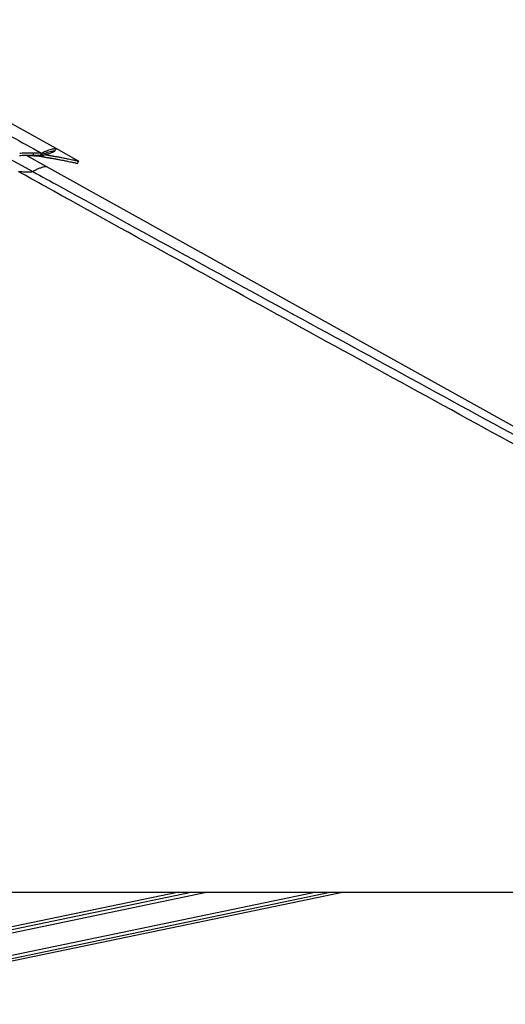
# Model space of a CAD drawing. Header units: millimetres. Extents: x 20 to 22981, y 40 to 19992.
# Tile 108 of 143: x 15447 to 16205, y 6437 to 7974. Entities that reach past the tile are written whole.
import ezdxf

# ---------------------------------------------------------------- set-up
doc = ezdxf.new("R2010")
doc.units = ezdxf.units.MM
doc.header["$LTSCALE"] = 2

msp = doc.modelspace()

# ---------------------------------------------------------------- linework, layer by layer
at = {"color": 7, "linetype": 'Continuous', "lineweight": 25}
for p, q in [((15503.43, 7772.73), (15154.85, 7966.35)), ((15487.79, 7744.81), (15456.02, 7762.46)), ((15467.7, 7762.64), (15468.72, 7766.37)), ((15467.7, 7762.64), (15467.8, 7762.64)), ((15467.8, 7762.64), (15468.83, 7766.37)), ((15468.72, 7766.37), (15468.83, 7766.37)), ((15478.96, 7762.14), (15480.69, 7765.74)), ((15482.79, 7760.04), (15483.77, 7762.08)), ((15538.68, 7753.15), (15503.45, 7772.72)), ((17280.75, 6748.91), (15487.79, 7744.81)), ((15460.56, 7736.54), (15460.63, 7736.54)), ((14957.83, 6612.47), (17497.73, 6612.47)), ((15108.5, 6437.49), (15950.9, 6612.47)), ((15695.21, 6612.47), (15206.16, 6510.89))]:
    msp.add_line(p, q, dxfattribs=at)
at = {"color": 8, "linetype": 'Continuous', "lineweight": 25}
for p, q in [((15419.23, 7763.03), (15466.86, 7736.95)), ((15480.7, 7761.19), (15478.96, 7762.14)), ((15106.7, 6446.15), (15907.41, 6612.47)), ((15107.71, 6441.33), (15931.64, 6612.47)), ((15175.89, 6495.61), (15738.51, 6612.47)), ((15192.8, 6504.15), (15714.31, 6612.47))]:
    msp.add_line(p, q, dxfattribs=at)
at = {"color": 7, "linetype": 'Continuous', "lineweight": 25, "flags": 128}
for points in [[(15501.59, 7768.92), (15502.56, 7770.67), (15503.53, 7772.42)], [(15536.77, 7749.63), (15537.74, 7751.38), (15538.72, 7753.13)]]:
    msp.add_lwpolyline(points, dxfattribs=at)
at = {"color": 7, "linetype": 'Continuous', "lineweight": 25}
for points, knots in [([(15094.59, 7973.89), (15106.05, 7968.15), (15128.98, 7956.67), (15162.07, 7939.17), (15200.13, 7918.75), (15243.13, 7895.5), (15307.01, 7860.69), (15386.23, 7817.41), (15449.2, 7782.96), (15480.69, 7765.74)], [0, 0, 0, 0, 0.0830759, 0.1661805, 0.249283, 0.3742529, 0.4992254, 0.7496044, 1, 1, 1, 1]), ([(15446.33, 7762.14), (15447.64, 7762.19), (15450.22, 7762.28), (15453.92, 7762.4), (15458.18, 7762.52), (15462.96, 7762.62), (15466.11, 7762.63), (15467.7, 7762.64)], [0, 0, 0, 0, 0.1661031, 0.3261527, 0.480895, 0.7375236, 1, 1, 1, 1]), ([(15446.57, 7765.74), (15447.93, 7765.8), (15450.59, 7765.92), (15454.41, 7766.07), (15458.82, 7766.22), (15463.78, 7766.34), (15467.06, 7766.36), (15468.72, 7766.37)], [0, 0, 0, 0, 0.16525908, 0.3248597, 0.47949643, 0.73657186, 1, 1, 1, 1]), ([(15480.7, 7761.19), (15479.59, 7761.35), (15477.89, 7761.59), (15473.97, 7761.64), (15470.31, 7761.57), (15465.94, 7761.36), (15462.07, 7761.11), (15459.58, 7760.9), (15458.92, 7760.85)], [0, 0, 0, 0, 0.3001216, 0.4606933, 0.6171201, 0.7787501, 0.9413275, 1, 1, 1, 1]), ([(15467.8, 7762.64), (15468.77, 7762.64), (15470.69, 7762.63), (15473.11, 7762.58), (15475.41, 7762.49), (15477.49, 7762.35), (15478.46, 7762.21), (15478.96, 7762.14)], [0, 0, 0, 0, 0.1737567, 0.3455592, 0.5171145, 0.752118, 1, 1, 1, 1]), ([(15468.83, 7766.37), (15469.84, 7766.37), (15471.85, 7766.36), (15474.4, 7766.29), (15476.84, 7766.18), (15479.06, 7766.01), (15480.14, 7765.83), (15480.69, 7765.74)], [0, 0, 0, 0, 0.1744124, 0.3467131, 0.5184953, 0.7532276, 1, 1, 1, 1]), ([(15469.74, 7761.53), (15471.09, 7761.48), (15473.98, 7761.36), (15477.53, 7761.03), (15480.6, 7760.6), (15482.06, 7760.23), (15482.79, 7760.04)], [0, 0, 0, 0, 0.2313549, 0.49402, 0.7426965, 1, 1, 1, 1]), ([(15478.96, 7762.14), (15480.47, 7762.93), (15483.55, 7764.54), (15488.15, 7766.34), (15492.47, 7767.75), (15496.23, 7768.72), (15499.16, 7769.27), (15500.9, 7769.41), (15501.32, 7769.28), (15501.48, 7769.22)], [0, 0, 0, 0, 0.1401643, 0.2847641, 0.432999, 0.58477, 0.7396693, 0.8979199, 1, 1, 1, 1]), ([(15480.69, 7765.74), (15482.22, 7766.52), (15485.32, 7768.11), (15489.98, 7769.89), (15494.33, 7771.28), (15498.13, 7772.24), (15501.08, 7772.78), (15502.84, 7772.91), (15503.26, 7772.77), (15503.43, 7772.72)], [0, 0, 0, 0, 0.1401425, 0.2847301, 0.4329613, 0.5847364, 0.7396458, 0.8979102, 1, 1, 1, 1]), ([(15501.57, 7768.9), (15501.43, 7768.75), (15501.14, 7768.43), (15499.86, 7767.74), (15498.08, 7766.94), (15495.91, 7766.08), (15493.49, 7765.2), (15490.97, 7764.33), (15488.51, 7763.53), (15486.23, 7762.82), (15483.64, 7762.04), (15481.71, 7761.48), (15480.7, 7761.19)], [0, 0, 0, 0, 0.1270532, 0.2571344, 0.3912554, 0.492867, 0.5980549, 0.7079415, 0.7754979, 0.8458499, 0.9200304, 1, 1, 1, 1]), ([(15482.79, 7760.04), (15483.24, 7759.97), (15484.23, 7759.81), (15485.83, 7759.56), (15487.65, 7759.26), (15489.55, 7758.94), (15491.35, 7758.64), (15492.95, 7758.37), (15494.28, 7758.14), (15495.42, 7757.94), (15496.39, 7757.77), (15498.03, 7757.48), (15500.22, 7757.09), (15502.99, 7756.59), (15505.63, 7756.1), (15508.17, 7755.63), (15511.09, 7755.07), (15514.27, 7754.45), (15517.6, 7753.79), (15521.27, 7753.05), (15525.07, 7752.26), (15528.72, 7751.48), (15531.92, 7750.78), (15534.53, 7750.19), (15536.17, 7749.8), (15536.87, 7749.63), (15536.74, 7749.65), (15536.73, 7749.65)], [0, 0, 0, 0, 0.013239, 0.0290635, 0.0474985, 0.0683471, 0.0876417, 0.1038869, 0.1190789, 0.1305107, 0.1411477, 0.151433, 0.1852612, 0.2157604, 0.2497453, 0.2819247, 0.313005, 0.3657007, 0.4154325, 0.4634709, 0.5453825, 0.6240113, 0.7001368, 0.7992658, 0.8961297, 0.9914779, 1, 1, 1, 1]), ([(15487.37, 7763.18), (15487.41, 7763.17), (15488.06, 7763.07), (15489.4, 7762.85), (15491.31, 7762.53), (15493.12, 7762.22), (15494.72, 7761.95), (15496.05, 7761.71), (15497.2, 7761.52), (15498.18, 7761.34), (15499.82, 7761.05), (15502.01, 7760.66), (15504.8, 7760.15), (15507.45, 7759.66), (15510.01, 7759.18), (15512.94, 7758.62), (15516.13, 7757.99), (15519.47, 7757.33), (15523.15, 7756.58), (15526.97, 7755.78), (15530.63, 7754.99), (15533.85, 7754.28), (15536.47, 7753.69), (15538.12, 7753.3), (15538.82, 7753.12), (15538.68, 7753.14), (15538.67, 7753.14)], [0, 0, 0, 0, 0.001093, 0.0200594, 0.0415091, 0.0613599, 0.0780734, 0.0937034, 0.1054648, 0.1164085, 0.1269903, 0.1617938, 0.1931723, 0.228137, 0.261244, 0.2932201, 0.3474346, 0.3985996, 0.4480222, 0.5322936, 0.6131871, 0.6915047, 0.7934879, 0.89314, 0.9912326, 1, 1, 1, 1]), ([(17497.73, 6612.47), (17291.05, 6725.29), (16896.73, 6940.55), (16364.2, 7231.57), (15969.38, 7447.73), (15693.29, 7599.42), (15541.39, 7683.21), (15458.66, 7729.14), (15444.61, 7736.95)], [0, 0, 0, 0, 0.30154537, 0.57533593, 0.77732773, 0.87832391, 0.97932044, 1, 1, 1, 1]), ([(15444.61, 7736.95), (15446.42, 7736.88), (15450.1, 7736.74), (15455.75, 7736.58), (15458.9, 7736.55), (15460.56, 7736.54)], [0, 0, 0, 0, 0.3130288, 0.6369897, 1, 1, 1, 1]), ([(15460.63, 7736.54), (15461.98, 7736.55), (15464.22, 7736.57), (15465.87, 7736.71), (15466.61, 7736.83), (15466.79, 7736.91), (15466.86, 7736.95)], [0, 0, 0, 0, 0.3664397, 0.605723, 0.8517133, 1, 1, 1, 1])]:
    msp.add_open_spline(points, degree=3, knots=knots, dxfattribs=at)
at = {"color": 8, "linetype": 'Continuous', "lineweight": 25}
for points, knots in [([(15466.86, 7736.95), (15468.59, 7737.97), (15472.04, 7740), (15477.17, 7742.18), (15481.72, 7743.77), (15485.23, 7744.67), (15487.34, 7744.97), (15487.62, 7744.76), (15487.72, 7744.68)], [0, 0, 0, 0, 0.17234104, 0.34469505, 0.52763217, 0.71057092, 0.8935111, 1, 1, 1, 1]), ([(15466.86, 7736.95), (15481.12, 7729.14), (15565.02, 7683.21), (15718.2, 7599.43), (15995.78, 7447.74), (16203.74, 7334.21), (16342.38, 7258.52)], [0, 0, 0, 0, 0.0486818, 0.2865096, 0.5243388, 1, 1, 1, 1])]:
    msp.add_open_spline(points, degree=3, knots=knots, dxfattribs=at)

doc.saveas('drawing.dxf')
